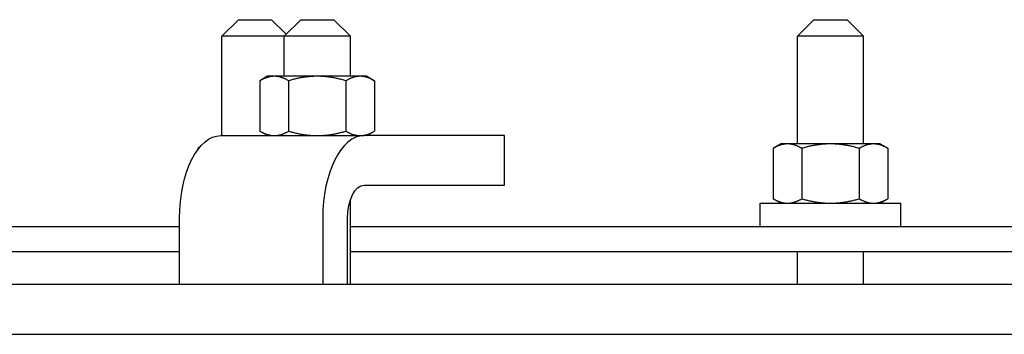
# Model space of a CAD drawing. Extents: x 0 to 796, y 0 to 496.
# Tile 49 of 242: x 105.55 to 113, y 301.29 to 303.67. Entities that reach past the tile are written whole.
import ezdxf

# ---------------------------------------------------------------- set-up
doc = ezdxf.new("R2010")
doc.units = 0
doc.header["$LTSCALE"] = 12
doc.header["$MEASUREMENT"] = 0
doc.layers.get('0').update_dxf_attribs({"linetype": 'CONTINUOUS'})

msp = doc.modelspace()

# ---------------------------------------------------------------- linework, layer by layer
for p, q in [((107.20681, 303.66828), (107.08181, 303.54328)), ((107.20681, 303.66828), (107.45681, 303.66828)), ((107.45681, 303.66828), (107.56694, 303.55815)), ((107.67707, 303.66828), (107.55207, 303.54328)), ((107.67707, 303.66828), (107.92707, 303.66828)), ((107.92707, 303.66828), (108.05207, 303.54328)), ((111.55701, 303.66828), (111.43201, 303.54328)), ((111.55701, 303.66828), (111.80701, 303.66828)), ((111.80701, 303.66828), (111.93201, 303.54328)), ((107.55207, 303.54328), (107.08181, 303.54328)), ((107.08181, 302.79328), (107.08181, 303.54328)), ((108.05207, 303.54328), (107.55207, 303.54328)), ((107.55207, 303.24128), (107.55207, 303.54328)), ((108.05207, 303.24128), (108.05207, 303.54328)), ((111.93201, 303.54328), (111.43201, 303.54328)), ((111.43201, 302.73078), (111.43201, 303.54328)), ((111.93201, 302.73078), (111.93201, 303.54328)), ((107.42707, 303.24128), (107.36906, 303.20779)), ((107.36906, 303.20779), (107.36906, 302.82677)), ((107.47731, 303.24128), (107.42707, 303.24128)), ((107.80207, 303.24128), (107.47731, 303.24128)), ((107.58556, 303.20779), (107.58556, 302.82677)), ((108.12683, 303.24128), (107.80207, 303.24128)), ((108.01858, 303.20779), (108.01858, 302.82677)), ((108.17707, 303.24128), (108.12683, 303.24128)), ((108.17707, 303.24128), (108.23508, 303.20779)), ((108.23508, 303.20779), (108.23508, 302.82677)), ((107.42707, 302.79328), (107.36906, 302.82677)), ((108.17707, 302.79328), (108.23508, 302.82677)), ((107.0733, 302.79328), (108.15584, 302.79328)), ((109.21834, 302.79328), (108.15584, 302.79328)), ((109.21834, 302.41828), (109.21834, 302.79328)), ((111.30701, 302.73078), (111.249, 302.69729)), ((111.35726, 302.73078), (111.30701, 302.73078)), ((111.68201, 302.73078), (111.35726, 302.73078)), ((112.00677, 302.73078), (111.68201, 302.73078)), ((112.05701, 302.73078), (112.00677, 302.73078)), ((112.05701, 302.73078), (112.11503, 302.69729)), ((106.91415, 302.70615), (106.89879, 302.69729)), ((106.89879, 302.69729), (106.89879, 302.68675)), ((111.249, 302.69729), (111.249, 302.31627)), ((111.46551, 302.69729), (111.46551, 302.31627)), ((111.89852, 302.69729), (111.89852, 302.31627)), ((112.11503, 302.69729), (112.11503, 302.31627)), ((108.15584, 302.41828), (109.21834, 302.41828)), ((108.05207, 301.66828), (108.05207, 302.30767)), ((111.15051, 302.28278), (112.21351, 302.28278)), ((111.15051, 302.10578), (111.15051, 302.28278)), ((111.30701, 302.28278), (111.249, 302.31627)), ((112.05701, 302.28278), (112.11503, 302.31627)), ((112.21351, 302.10578), (112.21351, 302.28278)), ((106.7608, 301.66828), (106.7608, 302.16828)), ((107.84334, 302.16828), (107.84334, 301.66828)), ((108.03084, 301.66828), (108.03084, 302.16828)), ((106.7608, 302.10578), (101.00627, 302.10578)), ((115.09149, 302.10578), (108.05207, 302.10578)), ((101.00627, 301.91828), (106.7608, 301.91828)), ((108.05207, 301.91828), (115.09149, 301.91828)), ((111.43201, 301.66828), (111.43201, 301.91828)), ((111.93201, 301.66828), (111.93201, 301.91828)), ((164.50229, 301.66828), (89.36931, 301.66828)), ((89.36931, 301.29328), (164.50229, 301.29328))]:
    msp.add_line(p, q)
at = {"extrusion": (0, 0, -1)}
for centre, major_axis in [((107.0733, 302.16828), (0, 0.625)), ((108.15584, 302.16828), (0, 0.25))]:
    msp.add_ellipse(centre, major_axis=major_axis, ratio=0.5, start_param=-1.5707963, end_param=0, dxfattribs=at)
msp.add_ellipse((108.15584, 302.16828), major_axis=(0, 0.625), ratio=0.5, start_param=0, end_param=1.5707963)
for points, weights in [([(107.47731, 303.24128), (107.42707, 303.24128), (107.36906, 303.20779)], [1, 1.0379548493, 1]), ([(107.58556, 303.20779), (107.52755, 303.24128), (107.47731, 303.24128)], [1, 1.0379548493, 1]), ([(107.80207, 303.24128), (107.70159, 303.24128), (107.58556, 303.20779)], [1, 1.0379548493, 1]), ([(108.01858, 303.20779), (107.90255, 303.24128), (107.80207, 303.24128)], [1, 1.0379548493, 1]), ([(108.12683, 303.24128), (108.07659, 303.24128), (108.01858, 303.20779)], [1, 1.0379548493, 1]), ([(108.23508, 303.20779), (108.17707, 303.24128), (108.12683, 303.24128)], [1, 1.0379548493, 1]), ([(107.36906, 302.82677), (107.42707, 302.79328), (107.47731, 302.79328)], [1, 1.0379548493, 1]), ([(107.47731, 302.79328), (107.52755, 302.79328), (107.58556, 302.82677)], [1, 1.0379548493, 1]), ([(107.58556, 302.82677), (107.70159, 302.79328), (107.80207, 302.79328)], [1, 1.0379548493, 1]), ([(107.80207, 302.79328), (107.90255, 302.79328), (108.01858, 302.82677)], [1, 1.0379548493, 1]), ([(108.01858, 302.82677), (108.07659, 302.79328), (108.12683, 302.79328)], [1, 1.0379548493, 1]), ([(108.12683, 302.79328), (108.17707, 302.79328), (108.23508, 302.82677)], [1, 1.0379548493, 1]), ([(111.35726, 302.73078), (111.30701, 302.73078), (111.249, 302.69729)], [1, 1.0379548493, 1]), ([(111.46551, 302.69729), (111.4075, 302.73078), (111.35726, 302.73078)], [1, 1.0379548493, 1]), ([(111.68201, 302.73078), (111.58153, 302.73078), (111.46551, 302.69729)], [1, 1.0379548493, 1]), ([(111.89852, 302.69729), (111.7825, 302.73078), (111.68201, 302.73078)], [1, 1.0379548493, 1]), ([(112.00677, 302.73078), (111.95653, 302.73078), (111.89852, 302.69729)], [1, 1.0379548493, 1]), ([(112.11503, 302.69729), (112.05701, 302.73078), (112.00677, 302.73078)], [1, 1.0379548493, 1]), ([(106.91343, 302.70529), (106.90623, 302.70158), (106.89879, 302.69729)], [1.00825060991, 1.00470972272, 1]), ([(111.249, 302.31627), (111.30701, 302.28278), (111.35726, 302.28278)], [1, 1.0379548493, 1]), ([(111.35726, 302.28278), (111.4075, 302.28278), (111.46551, 302.31627)], [1, 1.0379548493, 1]), ([(111.46551, 302.31627), (111.58153, 302.28278), (111.68201, 302.28278)], [1, 1.0379548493, 1]), ([(111.68201, 302.28278), (111.7825, 302.28278), (111.89852, 302.31627)], [1, 1.0379548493, 1]), ([(111.89852, 302.31627), (111.95653, 302.28278), (112.00677, 302.28278)], [1, 1.0379548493, 1]), ([(112.00677, 302.28278), (112.05701, 302.28278), (112.11503, 302.31627)], [1, 1.0379548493, 1])]:
    msp.add_rational_spline(points, weights, degree=2)

doc.saveas('drawing.dxf')
